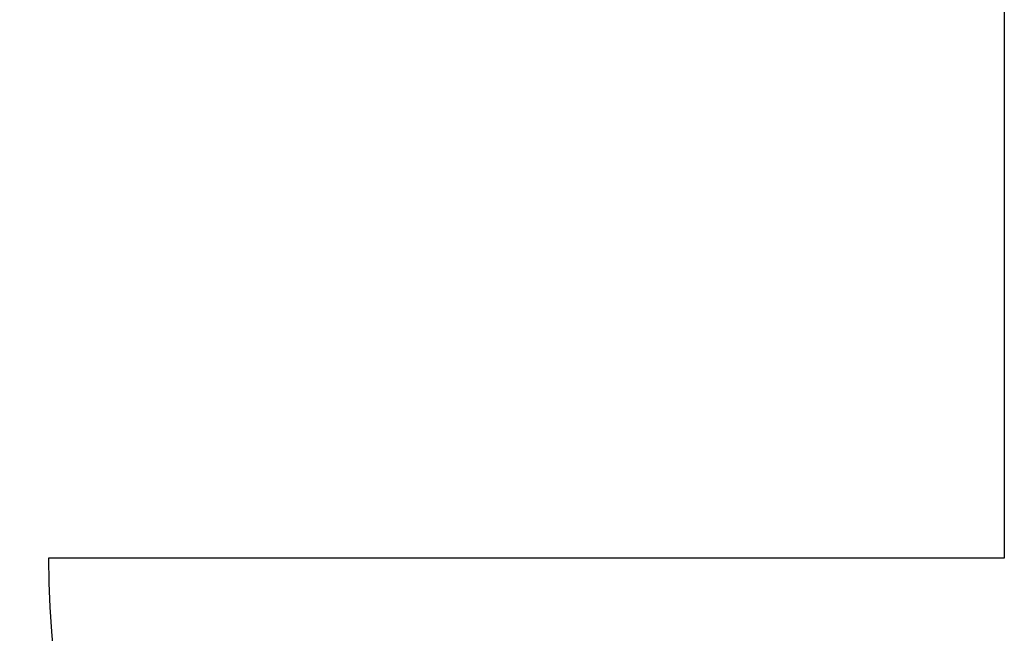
# Model space of a CAD drawing. Header units: inches. Extents: x 2 to 538, y -2 to 358.
# Tile 9 of 121: x 100.98 to 107.17, y 183.41 to 187.27. Entities that reach past the tile are written whole.
import ezdxf
from ezdxf.enums import TextEntityAlignment as Align
from ezdxf.lldxf.tags import DXFTag

# ---------------------------------------------------------------- set-up
doc = ezdxf.new("R2010")
doc.units = ezdxf.units.IN
doc.header["$MEASUREMENT"] = 0
doc.layers.add('Default', color=7, linetype='Continuous')
doc.layers.add('DV1_Default', color=7, linetype='Continuous')
doc.styles.add('SEACAD_Times_New_Roman', font='times.ttf')
tags = doc.linetypes.add('HIDDEN2', pattern=[0.1875, 0.125, -0.0625]).pattern_tags.tags
tags[6:7] = [DXFTag(74, 4), DXFTag(75, 0), DXFTag(340, '0'), DXFTag(46, 0.0), DXFTag(50, 0.0), DXFTag(44, 0.0), DXFTag(45, 0.0)]
tags[4:5] = [DXFTag(74, 4), DXFTag(75, 0), DXFTag(340, '0'), DXFTag(46, 0.0), DXFTag(50, 0.0), DXFTag(44, 0.0), DXFTag(45, 0.0)]
doc.dimstyles.new('HAMMOND_(STH_-_540x360)', dxfattribs={"dimtxt": 2, "dimasz": 2.5, "dimexe": 1, "dimexo": 1, "dimgap": 0.5, "dimtad": 0, "dimtih": 1, "dimtoh": 1, "dimzin": 0, "dimdsep": 46, "dimtxsty": 'SEACAD_Times_New_Roman', "dimblk1": '_SE_FILLED', "dimblk2": '_SE_FILLED', "dimsah": 1, "dimcen": 1, "dimadec": 0, "dimazin": 0, "dimtfac": 0.8, "dimtofl": 0, "dimtmove": 1, "dimatfit": 3, "dimfxl": 1, "dimtolj": 1, "dimtzin": 0, "dimarcsym": 0})

# ---------------------------------------------------------------- blocks, each defined once
blk = doc.blocks.new('SE')
at = {"layer": 'DV1_Default', "color": 7, "linetype": 'HIDDEN2'}
for p, q in [((107.1653, 219.5533), (107.1653, 183.8865)), ((107.1653, 183.8865), (101.1653, 183.8865))]:
    blk.add_line(p, q, dxfattribs=at)
blk.add_arc((107.1653, 183.8865), 6, 180, 269.95469, dxfattribs=at)
blk = doc.blocks.new('DMBLK4796')
at = {"layer": 'Default', "linetype": 'Continuous'}
blk.add_hatch(color=7, dxfattribs=at).paths.add_polyline_path([(104.5125, 175.8003), (105.0181, 178.2839), (103.7344, 176.0985)])
at = {"layer": 'Default', "color": 7, "linetype": 'Continuous'}
for p, q in [((105.0181, 178.2839), (103.3331, 173.8872)), ((103.3331, 173.8872), (102.3331, 173.8872))]:
    blk.add_line(p, q, dxfattribs=at)
at = {"layer": 'Default', "color": 7, "linetype": 'Continuous', "style": 'SEACAD_Times_New_Roman'}
for s, p in [('R', (93.1345, 174.8872)), ('6.00', (96.325, 174.8872)), ('TYP', (94.5876, 171.8872))]:
    blk.add_text(s, height=2, dxfattribs=at).set_placement(p, align=Align.TOP_LEFT)
blk = doc.blocks.new('_SE_FILLED')
at = {"color": 0}
blk.add_line((0, 0), (-1, 0), dxfattribs=at)
blk.add_solid([(0, 0), (-1, -0.1665), (-1, 0.1665), (0, 0)], dxfattribs=at)

msp = doc.modelspace()

# ---------------------------------------------------------------- block references
at = {"layer": 'Default'}
msp.add_blockref('SE', (0, 0), dxfattribs=at)

# ---------------------------------------------------------------- dimensions: what is measured, and where the dimension line sits
at = {"layer": 'Default', "color": 7, "linetype": 'Continuous'}
dim = msp.add_radius_dim(center=(107.1653, 183.8865), mpoint=(105.0181, 178.2839), text='\\A1;<>\\PTYP', dimstyle='HAMMOND_(STH_-_540x360)', override={"dimtmove": 0}, dxfattribs=at)
dim.commit()
dim.dimension.update_dxf_attribs({"geometry": 'DMBLK4796', "text_midpoint": (102.3331, 173.8872), "dimtype": 164})

doc.saveas('drawing.dxf')
